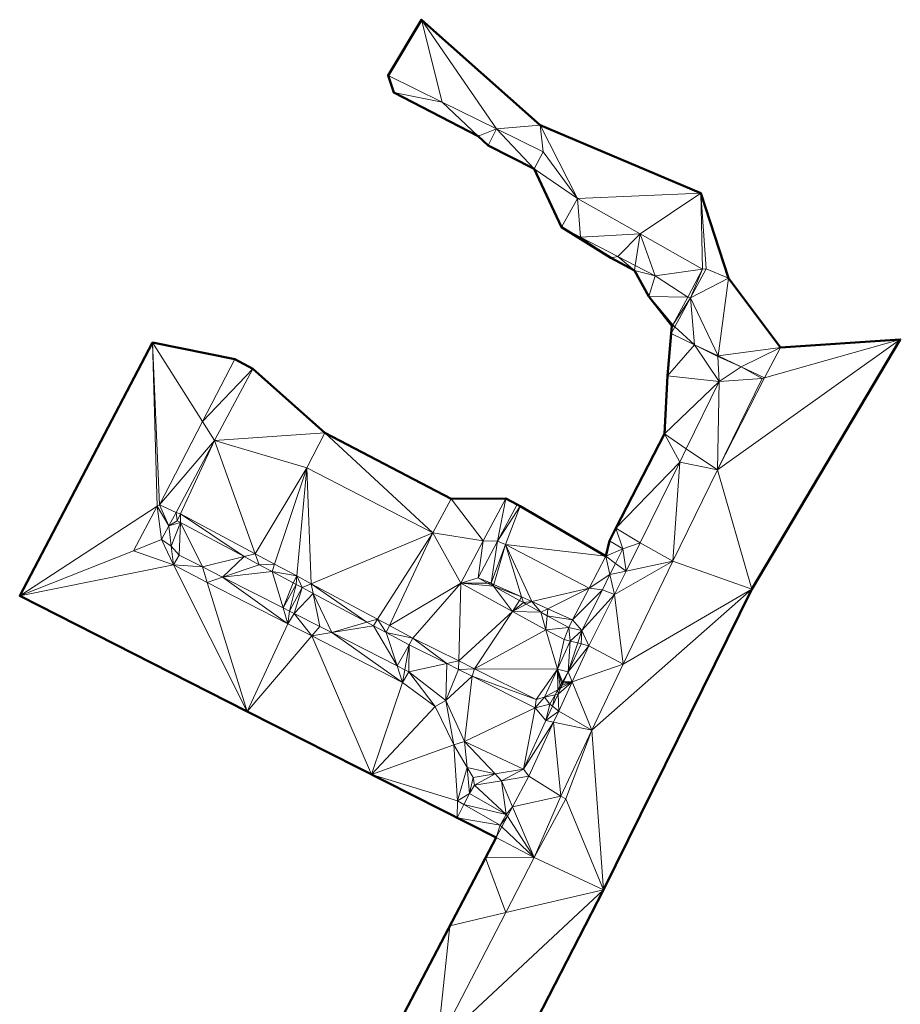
# Model space of a CAD drawing. Header units: metres. Extents: x 3490451 to 6981510, y 5754235 to 11509207.
# Tile 44 of 77: x 3490680 to 3490714, y 5754634 to 5754672. Entities that reach past the tile are written whole.
import ezdxf

# ---------------------------------------------------------------- set-up
doc = ezdxf.new("R2010")
doc.units = ezdxf.units.M
doc.layers.add('Kartierung-05$0$$VERB', color=7, linetype='Continuous', lineweight=18, true_color=0x82563a)

msp = doc.modelspace()

# ---------------------------------------------------------------- linework, layer by layer
at = {"layer": 'Kartierung-05$0$$VERB', "color": 1, "lineweight": 50, "ltscale": 0.02}
msp.add_lwpolyline([(3490694.874, 5754623.913), (3490702.395, 5754638.57), (3490708.139, 5754650.193), (3490713.885, 5754659.864), (3490709.249, 5754659.548), (3490707.232, 5754662.235), (3490706.173, 5754665.519), (3490699.947, 5754668.158), (3490695.356, 5754672.233), (3490694.064, 5754670.077), (3490694.285, 5754669.41), (3490697.555, 5754667.722), (3490697.94, 5754667.365), (3490699.717, 5754666.461), (3490700.775, 5754664.204), (3490702.682, 5754663.013), (3490703.595, 5754662.532), (3490704.159, 5754661.522), (3490705.04, 5754660.39), (3490705.014, 5754660.092), (3490704.872, 5754658.459), (3490704.757, 5754656.205), (3490702.882, 5754652.562), (3490702.627, 5754652.067), (3490702.487, 5754651.472), (3490699.172, 5754653.415), (3490699.059, 5754653.473), (3490698.615, 5754653.702), (3490696.501, 5754653.69), (3490691.624, 5754656.248), (3490688.837, 5754658.727), (3490688.132, 5754659.094), (3490684.952, 5754659.738), (3490679.811, 5754649.938), (3490688.616, 5754645.47), (3490698.243, 5754640.592), (3490689.563, 5754624.02)], dxfattribs=at)
at = {"layer": 'Kartierung-05$0$$VERB'}
for points in [[(3490696.161, 5754669.045, 178.116), (3490695.356, 5754672.233, 178.397), (3490694.064, 5754670.077, 178.228)], [(3490695.356, 5754672.233, 178.397), (3490694.064, 5754670.077, 178.228), (3490694.064, 5754670.077, 178.228)], [(3490696.161, 5754669.045, 178.116), (3490695.356, 5754672.233, 178.397), (3490698.258, 5754668.012, 178.004)], [(3490699.947, 5754668.158, 178.008), (3490695.356, 5754672.233, 178.397), (3490698.258, 5754668.012, 178.004)], [(3490694.064, 5754670.077, 178.228), (3490696.161, 5754669.045, 178.116), (3490694.285, 5754669.41, 178.228)], [(3490694.064, 5754670.077, 178.228), (3490694.285, 5754669.41, 178.228), (3490694.188, 5754669.704, 178.228)], [(3490694.064, 5754670.077, 178.228), (3490694.064, 5754670.077, 178.228), (3490694.188, 5754669.704, 178.228)], [(3490696.161, 5754669.045, 178.116), (3490694.287, 5754669.41, 178.228), (3490694.285, 5754669.41, 178.228)], [(3490696.161, 5754669.045, 178.116), (3490694.287, 5754669.41, 178.228), (3490697.555, 5754667.722, 177.931)], [(3490696.161, 5754669.045, 178.116), (3490697.555, 5754667.722, 177.931), (3490698.258, 5754668.012, 178.004)], [(3490697.555, 5754667.722, 177.931), (3490697.94, 5754667.365, 177.962), (3490698.258, 5754668.012, 178.004)], [(3490699.717, 5754666.461, 177.961), (3490697.94, 5754667.365, 177.962), (3490698.258, 5754668.012, 178.004)], [(3490699.947, 5754668.158, 178.008), (3490698.258, 5754668.012, 178.004), (3490700.07, 5754667.12, 177.954)], [(3490699.717, 5754666.461, 177.961), (3490698.258, 5754668.012, 178.004), (3490700.07, 5754667.12, 177.954)], [(3490706.173, 5754665.519, 177.797), (3490699.947, 5754668.158, 178.008), (3490701.392, 5754665.312, 177.932)], [(3490699.947, 5754668.158, 178.008), (3490700.07, 5754667.12, 177.954), (3490701.392, 5754665.312, 177.932)], [(3490699.717, 5754666.461, 177.961), (3490700.07, 5754667.12, 177.954), (3490701.392, 5754665.312, 177.932)], [(3490699.717, 5754666.461, 177.961), (3490701.392, 5754665.312, 177.932), (3490700.775, 5754664.204, 177.947)], [(3490701.392, 5754665.312, 177.932), (3490701.513, 5754663.817, 177.919), (3490700.775, 5754664.204, 177.947)], [(3490703.813, 5754663.943, 177.857), (3490706.173, 5754665.519, 177.797), (3490701.392, 5754665.312, 177.932)], [(3490703.813, 5754663.943, 177.857), (3490701.392, 5754665.312, 177.932), (3490701.513, 5754663.817, 177.919)], [(3490703.813, 5754663.943, 177.857), (3490706.173, 5754665.519, 177.797), (3490706.234, 5754662.574, 177.781)], [(3490706.173, 5754665.519, 177.797), (3490706.234, 5754662.574, 177.781), (3490706.367, 5754662.596, 177.614)], [(3490706.173, 5754665.519, 177.797), (3490706.367, 5754662.596, 177.614), (3490707.232, 5754662.235, 177.565)], [(3490701.513, 5754663.817, 177.919), (3490700.775, 5754664.204, 177.947), (3490701.495, 5754663.754, 177.913)], [(3490701.513, 5754663.817, 177.919), (3490701.495, 5754663.754, 177.913), (3490702.682, 5754663.013, 177.797)], [(3490702.959, 5754663.069, 177.851), (3490703.813, 5754663.943, 177.857), (3490701.513, 5754663.817, 177.919)], [(3490702.959, 5754663.069, 177.851), (3490702.682, 5754663.013, 177.797), (3490701.513, 5754663.817, 177.919)], [(3490703.625, 5754662.724, 177.82), (3490702.959, 5754663.069, 177.851), (3490703.813, 5754663.943, 177.857)], [(3490703.625, 5754662.724, 177.82), (3490703.813, 5754663.943, 177.857), (3490704.404, 5754662.321, 177.783)], [(3490703.813, 5754663.943, 177.857), (3490706.234, 5754662.574, 177.781), (3490704.404, 5754662.321, 177.783)], [(3490702.959, 5754663.069, 177.851), (3490703.595, 5754662.532, 177.769), (3490702.682, 5754663.013, 177.797)], [(3490703.625, 5754662.724, 177.82), (3490702.959, 5754663.069, 177.851), (3490703.595, 5754662.532, 177.769)], [(3490703.625, 5754662.724, 177.82), (3490703.595, 5754662.532, 177.769), (3490704.404, 5754662.321, 177.783)], [(3490703.595, 5754662.532, 177.769), (3490704.404, 5754662.321, 177.783), (3490704.159, 5754661.522, 177.753)], [(3490705.661, 5754661.503, 177.791), (3490706.234, 5754662.574, 177.781), (3490704.404, 5754662.321, 177.783)], [(3490705.661, 5754661.503, 177.791), (3490705.765, 5754661.472, 177.578), (3490706.234, 5754662.574, 177.781)], [(3490705.765, 5754661.472, 177.578), (3490706.367, 5754662.596, 177.614), (3490707.232, 5754662.235, 177.565)], [(3490705.765, 5754661.472, 177.578), (3490706.234, 5754662.574, 177.781), (3490706.367, 5754662.596, 177.614)], [(3490704.404, 5754662.321, 177.783), (3490704.159, 5754661.522, 177.753), (3490704.159, 5754661.522, 177.753)], [(3490705.661, 5754661.503, 177.791), (3490704.404, 5754662.321, 177.783), (3490704.159, 5754661.522, 177.753)], [(3490704.404, 5754662.321, 177.783), (3490704.159, 5754661.522, 177.753), (3490704.159, 5754661.522, 177.753)], [(3490705.765, 5754661.472, 177.578), (3490707.232, 5754662.235, 177.565), (3490706.838, 5754659.221, 177.384)], [(3490707.232, 5754662.235, 177.565), (3490709.249, 5754659.548, 177.395), (3490706.838, 5754659.221, 177.384)], [(3490705.661, 5754661.503, 177.791), (3490705.088, 5754660.431, 177.8), (3490704.159, 5754661.522, 177.753)], [(3490705.088, 5754660.431, 177.8), (3490704.163, 5754661.517, 177.753), (3490704.159, 5754661.522, 177.753)], [(3490705.088, 5754660.431, 177.8), (3490705.04, 5754660.39, 177.54), (3490704.163, 5754661.517, 177.753)], [(3490705.661, 5754661.503, 177.791), (3490705.765, 5754661.472, 177.578), (3490705.088, 5754660.431, 177.8)], [(3490705.765, 5754661.472, 177.578), (3490705.088, 5754660.431, 177.8), (3490705.163, 5754660.348, 177.542)], [(3490705.926, 5754659.657, 177.458), (3490705.765, 5754661.472, 177.578), (3490705.163, 5754660.348, 177.542)], [(3490705.926, 5754659.657, 177.458), (3490705.765, 5754661.472, 177.578), (3490706.838, 5754659.221, 177.384)], [(3490705.163, 5754660.348, 177.542), (3490705.014, 5754660.092, 177.532), (3490705.04, 5754660.39, 177.54)], [(3490705.926, 5754659.657, 177.458), (3490705.163, 5754660.348, 177.542), (3490705.014, 5754660.092, 177.532)], [(3490705.088, 5754660.431, 177.8), (3490705.163, 5754660.348, 177.542), (3490705.04, 5754660.39, 177.54)], [(3490705.926, 5754659.657, 177.458), (3490705.014, 5754660.092, 177.532), (3490704.872, 5754658.459, 177.153)], [(3490706.808, 5754654.82, 176.853), (3490708.625, 5754658.37, 177.322), (3490713.885, 5754659.864, 177.172)], [(3490706.808, 5754654.82, 176.853), (3490713.885, 5754659.864, 177.172), (3490708.139, 5754650.193, 176.129)], [(3490709.249, 5754659.548, 177.395), (3490708.625, 5754658.37, 177.322), (3490713.885, 5754659.864, 177.172)], [(3490679.811, 5754649.938, 176.053), (3490684.952, 5754659.738, 177.192), (3490685.133, 5754653.409, 176.474)], [(3490684.952, 5754659.738, 177.192), (3490685.22, 5754653.465, 176.633), (3490685.133, 5754653.409, 176.474)], [(3490686.885, 5754656.684, 176.938), (3490684.952, 5754659.738, 177.192), (3490685.22, 5754653.465, 176.633)], [(3490686.885, 5754656.684, 176.938), (3490684.952, 5754659.738, 177.192), (3490688.132, 5754659.094, 177.167)], [(3490705.926, 5754659.657, 177.458), (3490704.872, 5754658.459, 177.153), (3490706.876, 5754658.236, 177.177)], [(3490705.926, 5754659.657, 177.458), (3490706.838, 5754659.221, 177.384), (3490706.822, 5754659.204, 177.284)], [(3490705.926, 5754659.657, 177.458), (3490706.822, 5754659.204, 177.284), (3490706.876, 5754658.236, 177.177)], [(3490707.732, 5754658.796, 177.353), (3490709.249, 5754659.548, 177.395), (3490706.838, 5754659.221, 177.384)], [(3490707.732, 5754658.796, 177.353), (3490709.249, 5754659.548, 177.395), (3490708.625, 5754658.37, 177.322)], [(3490686.885, 5754656.684, 176.938), (3490688.132, 5754659.094, 177.167), (3490688.837, 5754658.727, 177.136)], [(3490707.732, 5754658.796, 177.353), (3490706.838, 5754659.221, 177.384), (3490706.822, 5754659.204, 177.284)], [(3490707.732, 5754658.796, 177.353), (3490706.822, 5754659.204, 177.284), (3490706.876, 5754658.236, 177.177)], [(3490686.885, 5754656.684, 176.938), (3490687.351, 5754655.949, 176.871), (3490688.837, 5754658.727, 177.136)], [(3490691.624, 5754656.248, 176.827), (3490687.351, 5754655.949, 176.871), (3490688.837, 5754658.727, 177.136)], [(3490707.732, 5754658.796, 177.353), (3490706.876, 5754658.236, 177.177), (3490708.535, 5754658.354, 177.239)], [(3490707.732, 5754658.796, 177.353), (3490708.625, 5754658.37, 177.322), (3490708.535, 5754658.354, 177.239)], [(3490706.876, 5754658.236, 177.177), (3490704.872, 5754658.459, 177.153), (3490704.758, 5754656.205, 177.019)], [(3490706.876, 5754658.236, 177.177), (3490704.872, 5754658.459, 177.153), (3490704.872, 5754658.459, 177.153)], [(3490706.876, 5754658.236, 177.177), (3490704.872, 5754658.459, 177.153), (3490704.872, 5754658.459, 177.153)], [(3490706.808, 5754654.82, 176.853), (3490708.625, 5754658.37, 177.322), (3490708.535, 5754658.354, 177.239)], [(3490706.808, 5754654.82, 176.853), (3490706.876, 5754658.236, 177.177), (3490708.535, 5754658.354, 177.239)], [(3490706.876, 5754658.236, 177.177), (3490705.604, 5754655.633, 176.884), (3490704.757, 5754656.205, 177.019)], [(3490706.876, 5754658.236, 177.177), (3490704.757, 5754656.205, 177.019), (3490704.758, 5754656.205, 177.019)], [(3490705.604, 5754655.633, 176.884), (3490706.808, 5754654.82, 176.853), (3490706.876, 5754658.236, 177.177)], [(3490686.885, 5754656.684, 176.938), (3490687.351, 5754655.949, 176.871), (3490685.22, 5754653.465, 176.633)], [(3490687.351, 5754655.949, 176.871), (3490690.919, 5754654.893, 176.822), (3490691.624, 5754656.248, 176.827)], [(3490690.919, 5754654.893, 176.822), (3490691.624, 5754656.248, 176.827), (3490695.792, 5754652.376, 176.824)], [(3490691.624, 5754656.248, 176.827), (3490696.501, 5754653.69, 176.78), (3490695.792, 5754652.376, 176.824)], [(3490705.35, 5754655.111, 176.826), (3490704.757, 5754656.204, 177.019), (3490702.882, 5754652.562, 176.654)], [(3490702.882, 5754652.562, 176.654), (3490704.757, 5754656.204, 177.019), (3490703.247, 5754653.272, 176.725)], [(3490705.604, 5754655.633, 176.884), (3490705.35, 5754655.111, 176.826), (3490704.757, 5754656.205, 177.019)], [(3490705.35, 5754655.111, 176.826), (3490704.757, 5754656.204, 177.019), (3490704.757, 5754656.205, 177.019)], [(3490705.604, 5754655.633, 176.884), (3490704.757, 5754656.205, 177.019), (3490704.757, 5754656.205, 177.019)], [(3490687.351, 5754655.949, 176.871), (3490685.22, 5754653.465, 176.633), (3490685.864, 5754653.171, 176.606)], [(3490687.351, 5754655.949, 176.871), (3490685.864, 5754653.171, 176.606), (3490686.039, 5754653.111, 176.497)], [(3490688.927, 5754651.567, 176.504), (3490687.351, 5754655.949, 176.871), (3490686.039, 5754653.111, 176.497)], [(3490688.927, 5754651.567, 176.504), (3490687.351, 5754655.949, 176.871), (3490690.919, 5754654.893, 176.822)], [(3490705.604, 5754655.633, 176.884), (3490705.35, 5754655.111, 176.826), (3490706.808, 5754654.82, 176.853)], [(3490688.927, 5754651.567, 176.504), (3490689.673, 5754651.169, 176.505), (3490690.919, 5754654.893, 176.822)], [(3490689.673, 5754651.169, 176.505), (3490690.532, 5754650.71, 176.507), (3490690.919, 5754654.893, 176.822)], [(3490691.094, 5754650.41, 176.509), (3490690.532, 5754650.71, 176.507), (3490690.919, 5754654.893, 176.822)], [(3490691.094, 5754650.41, 176.509), (3490690.919, 5754654.893, 176.822), (3490695.792, 5754652.376, 176.824)], [(3490705.35, 5754655.111, 176.826), (3490702.882, 5754652.562, 176.654), (3490703.823, 5754651.986, 176.474)], [(3490705.35, 5754655.111, 176.826), (3490703.823, 5754651.986, 176.474), (3490705.08, 5754651.286, 176.468)], [(3490705.35, 5754655.111, 176.826), (3490706.808, 5754654.82, 176.853), (3490705.08, 5754651.286, 176.468)], [(3490706.808, 5754654.82, 176.853), (3490708.139, 5754650.193, 176.129), (3490705.08, 5754651.286, 176.468)], [(3490679.811, 5754649.938, 176.053), (3490685.133, 5754653.409, 176.474), (3490684.209, 5754651.683, 176.383)], [(3490685.133, 5754653.409, 176.474), (3490684.209, 5754651.683, 176.383), (3490685.298, 5754652.117, 176.369)], [(3490685.581, 5754652.644, 176.488), (3490685.22, 5754653.465, 176.633), (3490685.133, 5754653.409, 176.474)], [(3490685.581, 5754652.644, 176.488), (3490685.133, 5754653.409, 176.474), (3490685.298, 5754652.117, 176.369)], [(3490685.581, 5754652.644, 176.488), (3490685.22, 5754653.465, 176.633), (3490685.864, 5754653.171, 176.606)], [(3490697.746, 5754652.069, 176.901), (3490696.501, 5754653.69, 176.78), (3490695.792, 5754652.376, 176.824)], [(3490697.746, 5754652.069, 176.901), (3490696.501, 5754653.69, 176.78), (3490698.615, 5754653.702, 176.913)], [(3490697.746, 5754652.069, 176.901), (3490698.615, 5754653.702, 176.913), (3490698.615, 5754653.702, 176.913)], [(3490697.746, 5754652.069, 176.901), (3490698.615, 5754653.702, 176.913), (3490698.615, 5754653.701, 176.913)], [(3490698.305, 5754652.055, 177.584), (3490697.746, 5754652.069, 176.901), (3490698.615, 5754653.701, 176.913)], [(3490698.305, 5754652.055, 177.584), (3490699.059, 5754653.473, 177.602), (3490698.615, 5754653.701, 176.913)], [(3490698.305, 5754652.055, 177.584), (3490699.059, 5754653.473, 177.602), (3490699.172, 5754653.415, 177.602)], [(3490698.61, 5754651.925, 177.584), (3490698.305, 5754652.055, 177.584), (3490699.172, 5754653.415, 177.602)], [(3490698.61, 5754651.925, 177.584), (3490702.487, 5754651.472, 177.641), (3490699.172, 5754653.415, 177.602)], [(3490699.059, 5754653.473, 177.602), (3490698.948, 5754653.53, 177.43), (3490698.615, 5754653.701, 176.913)], [(3490699.059, 5754653.473, 177.602), (3490699.059, 5754653.473, 177.602), (3490698.948, 5754653.53, 177.43)], [(3490699.059, 5754653.473, 177.602), (3490699.059, 5754653.473, 177.602), (3490699.059, 5754653.473, 177.602)], [(3490699.172, 5754653.415, 177.602), (3490699.059, 5754653.473, 177.602), (3490699.059, 5754653.473, 177.602)], [(3490699.172, 5754653.415, 177.602), (3490699.059, 5754653.473, 177.602), (3490699.172, 5754653.415, 177.602)], [(3490699.173, 5754653.415, 177.602), (3490702.487, 5754651.472, 177.641), (3490699.172, 5754653.415, 177.602)], [(3490699.172, 5754653.415, 177.602), (3490699.172, 5754653.415, 177.602), (3490699.173, 5754653.415, 177.602)], [(3490699.172, 5754653.415, 177.602), (3490699.172, 5754653.415, 177.602), (3490699.172, 5754653.415, 177.602)], [(3490699.172, 5754653.415, 177.602), (3490699.172, 5754653.415, 177.602), (3490699.172, 5754653.415, 177.602)], [(3490685.581, 5754652.644, 176.488), (3490685.864, 5754653.171, 176.606), (3490685.898, 5754652.846, 176.44)], [(3490685.864, 5754653.171, 176.606), (3490686.039, 5754653.111, 176.497), (3490685.898, 5754652.846, 176.44)], [(3490686.027, 5754652.777, 176.434), (3490686.039, 5754653.111, 176.497), (3490685.898, 5754652.846, 176.44)], [(3490688.492, 5754651.46, 176.329), (3490686.027, 5754652.777, 176.434), (3490686.039, 5754653.111, 176.497)], [(3490688.492, 5754651.46, 176.329), (3490688.927, 5754651.567, 176.504), (3490686.039, 5754653.111, 176.497)], [(3490702.882, 5754652.562, 176.654), (3490702.882, 5754652.562, 176.654), (3490703.247, 5754653.272, 176.725)], [(3490685.581, 5754652.644, 176.488), (3490685.666, 5754651.866, 176.254), (3490685.298, 5754652.117, 176.369)], [(3490686.027, 5754652.777, 176.434), (3490685.581, 5754652.644, 176.488), (3490685.898, 5754652.846, 176.44)], [(3490686.027, 5754652.777, 176.434), (3490685.581, 5754652.644, 176.488), (3490685.666, 5754651.866, 176.254)], [(3490686.027, 5754652.777, 176.434), (3490685.983, 5754651.519, 176.196), (3490685.666, 5754651.866, 176.254)], [(3490686.883, 5754651.061, 176.178), (3490686.027, 5754652.777, 176.434), (3490685.983, 5754651.519, 176.196)], [(3490688.492, 5754651.46, 176.329), (3490686.883, 5754651.061, 176.178), (3490686.027, 5754652.777, 176.434)], [(3490693.658, 5754649.039, 176.515), (3490691.094, 5754650.41, 176.509), (3490695.792, 5754652.376, 176.824)], [(3490693.658, 5754649.039, 176.515), (3490694.114, 5754648.796, 176.516), (3490695.792, 5754652.376, 176.824)], [(3490694.114, 5754648.796, 176.516), (3490695.792, 5754652.376, 176.824), (3490696.878, 5754650.435, 176.89)], [(3490697.746, 5754652.069, 176.901), (3490695.792, 5754652.376, 176.824), (3490696.878, 5754650.435, 176.89)], [(3490703.149, 5754651.758, 177.641), (3490702.882, 5754652.562, 176.654), (3490702.627, 5754652.067, 177.716)], [(3490702.882, 5754652.562, 176.654), (3490702.627, 5754652.067, 177.716), (3490702.882, 5754652.562, 176.654)], [(3490703.149, 5754651.758, 177.641), (3490702.882, 5754652.562, 176.654), (3490703.823, 5754651.986, 176.474)], [(3490702.882, 5754652.562, 176.654), (3490702.882, 5754652.562, 176.654), (3490702.882, 5754652.562, 176.654)], [(3490684.209, 5754651.683, 176.383), (3490685.756, 5754651.137, 176.188), (3490685.298, 5754652.117, 176.369)], [(3490685.756, 5754651.137, 176.188), (3490685.666, 5754651.866, 176.254), (3490685.298, 5754652.117, 176.369)], [(3490685.756, 5754651.137, 176.188), (3490685.983, 5754651.519, 176.196), (3490685.666, 5754651.866, 176.254)], [(3490697.746, 5754652.069, 176.901), (3490697.551, 5754650.636, 177.567), (3490696.878, 5754650.435, 176.89)], [(3490698.305, 5754652.055, 177.584), (3490697.746, 5754652.069, 176.901), (3490697.551, 5754650.636, 177.567)], [(3490698.305, 5754652.055, 177.584), (3490697.551, 5754650.636, 177.567), (3490698.049, 5754650.436, 177.567)], [(3490698.61, 5754651.925, 177.584), (3490698.305, 5754652.055, 177.584), (3490698.049, 5754650.436, 177.567)], [(3490698.163, 5754650.384, 177.567), (3490698.61, 5754651.925, 177.584), (3490698.049, 5754650.436, 177.567)], [(3490698.163, 5754650.384, 177.567), (3490699.233, 5754649.902, 177.567), (3490698.61, 5754651.925, 177.584)], [(3490699.233, 5754649.902, 177.567), (3490698.61, 5754651.925, 177.584), (3490699.625, 5754649.725, 177.567)], [(3490698.61, 5754651.925, 177.584), (3490701.844, 5754650.243, 177.605), (3490702.487, 5754651.472, 177.641)], [(3490698.61, 5754651.925, 177.584), (3490699.625, 5754649.725, 177.567), (3490701.844, 5754650.243, 177.605)], [(3490703.149, 5754651.758, 177.641), (3490702.627, 5754652.067, 177.716), (3490702.487, 5754651.472, 177.641)], [(3490703.277, 5754650.897, 176.337), (3490703.149, 5754651.758, 177.641), (3490703.823, 5754651.986, 176.474)], [(3490703.277, 5754650.897, 176.337), (3490703.823, 5754651.986, 176.474), (3490705.08, 5754651.286, 176.468)], [(3490679.811, 5754649.938, 176.053), (3490684.209, 5754651.683, 176.383), (3490685.756, 5754651.137, 176.188)], [(3490686.883, 5754651.061, 176.178), (3490685.756, 5754651.137, 176.188), (3490685.983, 5754651.519, 176.196)], [(3490688.492, 5754651.46, 176.329), (3490687.662, 5754650.665, 176.162), (3490686.883, 5754651.061, 176.178)], [(3490688.492, 5754651.46, 176.329), (3490687.662, 5754650.665, 176.162), (3490689.079, 5754651.146, 176.304)], [(3490688.492, 5754651.46, 176.329), (3490688.927, 5754651.567, 176.504), (3490689.079, 5754651.146, 176.304)], [(3490688.927, 5754651.567, 176.504), (3490689.079, 5754651.146, 176.304), (3490689.673, 5754651.169, 176.505)], [(3490702.65, 5754650.762, 177.618), (3490701.844, 5754650.243, 177.605), (3490702.487, 5754651.472, 177.641)], [(3490702.867, 5754651.196, 177.628), (3490703.149, 5754651.758, 177.641), (3490702.487, 5754651.472, 177.641)], [(3490702.867, 5754651.196, 177.628), (3490702.65, 5754650.762, 177.618), (3490702.487, 5754651.472, 177.641)], [(3490702.867, 5754651.196, 177.628), (3490703.277, 5754650.897, 176.337), (3490703.149, 5754651.758, 177.641)], [(3490688.616, 5754645.47, 175.606), (3490679.811, 5754649.938, 176.053), (3490685.756, 5754651.137, 176.188)], [(3490687.068, 5754650.463, 176.162), (3490686.883, 5754651.061, 176.178), (3490685.756, 5754651.137, 176.188)], [(3490687.068, 5754650.463, 176.162), (3490688.616, 5754645.47, 175.606), (3490685.756, 5754651.137, 176.188)], [(3490687.662, 5754650.665, 176.162), (3490687.068, 5754650.463, 176.162), (3490686.883, 5754651.061, 176.178)], [(3490687.662, 5754650.665, 176.162), (3490689.079, 5754651.146, 176.304), (3490689.577, 5754650.88, 176.282)], [(3490689.079, 5754651.146, 176.304), (3490689.673, 5754651.169, 176.505), (3490689.577, 5754650.88, 176.282)], [(3490689.673, 5754651.169, 176.505), (3490689.577, 5754650.88, 176.282), (3490690.532, 5754650.71, 176.507)], [(3490702.867, 5754651.196, 177.628), (3490703.277, 5754650.897, 176.337), (3490702.65, 5754650.762, 177.618)], [(3490703.277, 5754650.897, 176.337), (3490702.825, 5754649.997, 176.224), (3490705.08, 5754651.286, 176.468)], [(3490702.825, 5754649.997, 176.224), (3490703.163, 5754647.292, 176.048), (3490705.08, 5754651.286, 176.468)], [(3490708.139, 5754650.193, 176.129), (3490703.163, 5754647.292, 176.048), (3490705.08, 5754651.286, 176.468)], [(3490687.662, 5754650.665, 176.162), (3490690.005, 5754649.472, 176.115), (3490689.577, 5754650.88, 176.282)], [(3490689.577, 5754650.88, 176.282), (3490690.392, 5754650.444, 176.248), (3490690.532, 5754650.71, 176.507)], [(3490690.005, 5754649.472, 176.115), (3490689.577, 5754650.88, 176.282), (3490690.392, 5754650.444, 176.248)], [(3490690.508, 5754650.382, 176.243), (3490690.392, 5754650.444, 176.248), (3490690.532, 5754650.71, 176.507)], [(3490690.736, 5754650.26, 176.233), (3490690.508, 5754650.382, 176.243), (3490690.532, 5754650.71, 176.507)], [(3490691.094, 5754650.41, 176.509), (3490690.736, 5754650.26, 176.233), (3490690.532, 5754650.71, 176.507)], [(3490702.65, 5754650.762, 177.618), (3490701.844, 5754650.243, 177.605), (3490702.357, 5754650.179, 177.605)], [(3490702.65, 5754650.762, 177.618), (3490702.357, 5754650.179, 177.605), (3490702.825, 5754649.997, 176.224)], [(3490703.277, 5754650.897, 176.337), (3490702.65, 5754650.762, 177.618), (3490702.825, 5754649.997, 176.224)], [(3490687.662, 5754650.665, 176.162), (3490687.068, 5754650.463, 176.162), (3490690.191, 5754648.86, 176.099)], [(3490687.068, 5754650.463, 176.162), (3490690.191, 5754648.86, 176.099), (3490688.616, 5754645.47, 175.606)], [(3490687.662, 5754650.665, 176.162), (3490690.005, 5754649.472, 176.115), (3490690.191, 5754648.86, 176.099)], [(3490690.508, 5754650.382, 176.243), (3490690.005, 5754649.472, 176.115), (3490690.392, 5754650.444, 176.248)], [(3490690.508, 5754650.382, 176.243), (3490690.005, 5754649.472, 176.115), (3490690.253, 5754649.346, 176.111)], [(3490690.736, 5754650.26, 176.233), (3490690.508, 5754650.382, 176.243), (3490690.253, 5754649.346, 176.111)], [(3490691.169, 5754650.029, 176.214), (3490691.094, 5754650.41, 176.509), (3490690.736, 5754650.26, 176.233)], [(3490693.247, 5754648.918, 176.125), (3490691.169, 5754650.029, 176.214), (3490691.094, 5754650.41, 176.509)], [(3490693.247, 5754648.918, 176.125), (3490693.658, 5754649.039, 176.515), (3490691.094, 5754650.41, 176.509)], [(3490694.114, 5754648.796, 176.516), (3490696.878, 5754650.435, 176.89), (3490695.024, 5754648.309, 176.518)], [(3490696.804, 5754647.421, 176.508), (3490696.878, 5754650.435, 176.89), (3490695.024, 5754648.309, 176.518)], [(3490696.804, 5754647.421, 176.508), (3490698.876, 5754649.341, 176.775), (3490696.878, 5754650.435, 176.89)], [(3490697.917, 5754650.436, 177.567), (3490697.551, 5754650.636, 177.567), (3490696.878, 5754650.435, 176.89)], [(3490698.142, 5754650.312, 177.567), (3490697.917, 5754650.436, 177.567), (3490696.878, 5754650.435, 176.89)], [(3490698.142, 5754650.312, 177.567), (3490698.876, 5754649.341, 176.775), (3490696.878, 5754650.435, 176.89)], [(3490697.917, 5754650.436, 177.567), (3490697.551, 5754650.636, 177.567), (3490698.049, 5754650.436, 177.567)], [(3490698.142, 5754650.312, 177.567), (3490697.917, 5754650.436, 177.567), (3490698.049, 5754650.436, 177.567)], [(3490698.163, 5754650.384, 177.567), (3490698.142, 5754650.312, 177.567), (3490698.049, 5754650.436, 177.567)], [(3490698.163, 5754650.384, 177.567), (3490698.142, 5754650.312, 177.567), (3490699.233, 5754649.902, 177.567)], [(3490699.145, 5754649.764, 177.567), (3490698.142, 5754650.312, 177.567), (3490698.876, 5754649.341, 176.775)], [(3490699.145, 5754649.764, 177.567), (3490698.142, 5754650.312, 177.567), (3490699.233, 5754649.902, 177.567)], [(3490690.736, 5754650.26, 176.233), (3490690.253, 5754649.346, 176.111), (3490690.428, 5754649.257, 176.107)], [(3490691.169, 5754650.029, 176.214), (3490690.736, 5754650.26, 176.233), (3490690.428, 5754649.257, 176.107)], [(3490691.169, 5754650.029, 176.214), (3490691.423, 5754648.751, 176.087), (3490690.428, 5754649.257, 176.107)], [(3490691.169, 5754650.029, 176.214), (3490691.884, 5754648.516, 176.078), (3490691.423, 5754648.751, 176.087)], [(3490693.247, 5754648.918, 176.125), (3490691.169, 5754650.029, 176.214), (3490691.884, 5754648.516, 176.078)], [(3490700.248, 5754649.444, 177.568), (3490699.625, 5754649.725, 177.567), (3490701.844, 5754650.243, 177.605)], [(3490700.248, 5754649.444, 177.568), (3490701.844, 5754650.243, 177.605), (3490701.201, 5754649.014, 177.568)], [(3490701.844, 5754650.243, 177.605), (3490702.357, 5754650.179, 177.605), (3490701.201, 5754649.014, 177.568)], [(3490702.357, 5754650.179, 177.605), (3490701.565, 5754648.599, 177.568), (3490701.201, 5754649.014, 177.568)], [(3490702.357, 5754650.179, 177.605), (3490702.825, 5754649.997, 176.224), (3490701.565, 5754648.599, 177.568)], [(3490702.825, 5754649.997, 176.224), (3490701.565, 5754648.599, 177.568), (3490701.827, 5754648.007, 175.973)], [(3490702.825, 5754649.997, 176.224), (3490701.827, 5754648.007, 175.973), (3490703.163, 5754647.292, 176.048)], [(3490701.955, 5754644.743, 175.728), (3490708.139, 5754650.193, 176.129), (3490702.395, 5754638.57, 174.908)], [(3490701.955, 5754644.743, 175.728), (3490708.139, 5754650.193, 176.129), (3490703.163, 5754647.292, 176.048)], [(3490699.145, 5754649.764, 177.567), (3490699.302, 5754649.678, 177.567), (3490698.876, 5754649.341, 176.775)], [(3490699.413, 5754649.617, 177.568), (3490699.302, 5754649.678, 177.567), (3490698.876, 5754649.341, 176.775)], [(3490699.977, 5754649.308, 177.568), (3490699.413, 5754649.617, 177.568), (3490698.876, 5754649.341, 176.775)], [(3490699.145, 5754649.764, 177.567), (3490699.233, 5754649.902, 177.567), (3490699.302, 5754649.678, 177.567)], [(3490699.233, 5754649.902, 177.567), (3490699.625, 5754649.725, 177.567), (3490699.302, 5754649.678, 177.567)], [(3490699.413, 5754649.617, 177.568), (3490699.625, 5754649.725, 177.567), (3490699.302, 5754649.678, 177.567)], [(3490699.977, 5754649.308, 177.568), (3490699.413, 5754649.617, 177.568), (3490699.625, 5754649.725, 177.567)], [(3490700.248, 5754649.444, 177.568), (3490699.977, 5754649.308, 177.568), (3490699.625, 5754649.725, 177.567)], [(3490690.005, 5754649.472, 176.115), (3490690.253, 5754649.346, 176.111), (3490690.191, 5754648.86, 176.099)], [(3490690.253, 5754649.346, 176.111), (3490690.428, 5754649.257, 176.107), (3490690.191, 5754648.86, 176.099)], [(3490691.112, 5754648.387, 176.08), (3490690.428, 5754649.257, 176.107), (3490690.191, 5754648.86, 176.099)], [(3490691.112, 5754648.387, 176.08), (3490691.423, 5754648.751, 176.087), (3490690.428, 5754649.257, 176.107)], [(3490696.804, 5754647.421, 176.508), (3490698.876, 5754649.341, 176.775), (3490697.408, 5754647.12, 176.505)], [(3490700.175, 5754648.629, 176.701), (3490698.876, 5754649.341, 176.775), (3490697.408, 5754647.12, 176.505)], [(3490700.175, 5754648.629, 176.701), (3490699.977, 5754649.308, 177.568), (3490698.876, 5754649.341, 176.775)], [(3490700.224, 5754649.173, 177.568), (3490700.248, 5754649.444, 177.568), (3490699.977, 5754649.308, 177.568)], [(3490700.224, 5754649.173, 177.568), (3490700.175, 5754648.629, 176.701), (3490699.977, 5754649.308, 177.568)], [(3490700.224, 5754649.173, 177.568), (3490700.175, 5754648.629, 176.701), (3490701.053, 5754648.719, 177.568)], [(3490700.224, 5754649.173, 177.568), (3490700.248, 5754649.444, 177.568), (3490701.201, 5754649.014, 177.568)], [(3490700.224, 5754649.173, 177.568), (3490701.053, 5754648.719, 177.568), (3490701.201, 5754649.014, 177.568)], [(3490691.112, 5754648.387, 176.08), (3490690.191, 5754648.86, 176.099), (3490688.616, 5754645.47, 175.606)], [(3490693.247, 5754648.918, 176.125), (3490691.884, 5754648.516, 176.078), (3490693.495, 5754648.785, 176.115)], [(3490691.884, 5754648.516, 176.078), (3490693.495, 5754648.785, 176.115), (3490694.413, 5754647.229, 176.027)], [(3490693.247, 5754648.918, 176.125), (3490693.658, 5754649.039, 176.515), (3490693.495, 5754648.785, 176.115)], [(3490693.658, 5754649.039, 176.515), (3490693.495, 5754648.785, 176.115), (3490693.986, 5754648.523, 176.094)], [(3490693.495, 5754648.785, 176.115), (3490694.413, 5754647.229, 176.027), (3490693.986, 5754648.523, 176.094)], [(3490693.658, 5754649.039, 176.515), (3490694.114, 5754648.796, 176.516), (3490693.986, 5754648.523, 176.094)], [(3490694.114, 5754648.796, 176.516), (3490693.986, 5754648.523, 176.094), (3490695.024, 5754648.309, 176.518)], [(3490701.565, 5754648.599, 177.568), (3490701.053, 5754648.719, 177.568), (3490701.201, 5754649.014, 177.568)], [(3490691.112, 5754648.387, 176.08), (3490693.43, 5754643.031, 175.377), (3490688.616, 5754645.47, 175.606)], [(3490691.884, 5754648.516, 176.078), (3490691.112, 5754648.387, 176.08), (3490691.423, 5754648.751, 176.087)], [(3490691.884, 5754648.516, 176.078), (3490691.112, 5754648.387, 176.08), (3490694.626, 5754646.583, 176.009)], [(3490691.112, 5754648.387, 176.08), (3490693.43, 5754643.031, 175.377), (3490694.626, 5754646.583, 176.009)], [(3490691.884, 5754648.516, 176.078), (3490694.413, 5754647.229, 176.027), (3490694.626, 5754646.583, 176.009)], [(3490693.986, 5754648.523, 176.094), (3490695.024, 5754648.309, 176.518), (3490694.886, 5754648.042, 176.055)], [(3490694.413, 5754647.229, 176.027), (3490693.986, 5754648.523, 176.094), (3490694.886, 5754648.042, 176.055)], [(3490700.175, 5754648.629, 176.701), (3490697.408, 5754647.12, 176.505), (3490700.619, 5754647.103, 176.627)], [(3490700.175, 5754648.629, 176.701), (3490701.053, 5754648.719, 177.568), (3490700.873, 5754648.247, 176.661)], [(3490700.175, 5754648.629, 176.701), (3490700.619, 5754647.103, 176.627), (3490700.873, 5754648.247, 176.661)], [(3490701.117, 5754648.191, 176.661), (3490701.053, 5754648.719, 177.568), (3490700.873, 5754648.247, 176.661)], [(3490701.117, 5754648.191, 176.661), (3490701.565, 5754648.599, 177.568), (3490701.053, 5754648.719, 177.568)], [(3490701.117, 5754648.191, 176.661), (3490701.565, 5754648.599, 177.568), (3490701.411, 5754648.123, 176.324)], [(3490701.565, 5754648.599, 177.568), (3490701.534, 5754648.089, 176.324), (3490701.411, 5754648.123, 176.324)], [(3490701.565, 5754648.599, 177.568), (3490701.534, 5754648.089, 176.324), (3490701.827, 5754648.007, 175.973)], [(3490694.413, 5754647.229, 176.027), (3490694.714, 5754647.076, 176.021), (3490694.886, 5754648.042, 176.055)], [(3490694.714, 5754647.076, 176.021), (3490694.873, 5754646.995, 176.018), (3490694.886, 5754648.042, 176.055)], [(3490696.338, 5754647.318, 176.013), (3490694.873, 5754646.995, 176.018), (3490694.886, 5754648.042, 176.055)], [(3490696.338, 5754647.318, 176.013), (3490695.024, 5754648.309, 176.518), (3490694.886, 5754648.042, 176.055)], [(3490696.338, 5754647.318, 176.013), (3490696.804, 5754647.421, 176.508), (3490695.024, 5754648.309, 176.518)], [(3490700.619, 5754647.103, 176.627), (3490701.117, 5754648.191, 176.661), (3490700.873, 5754648.247, 176.661)], [(3490700.619, 5754647.103, 176.627), (3490701.117, 5754648.191, 176.661), (3490701.032, 5754646.994, 176.144)], [(3490701.117, 5754648.191, 176.661), (3490701.032, 5754646.994, 176.144), (3490701.411, 5754648.123, 176.324)], [(3490701.534, 5754648.089, 176.324), (3490701.032, 5754646.994, 176.144), (3490701.411, 5754648.123, 176.324)], [(3490701.534, 5754648.089, 176.324), (3490701.032, 5754646.994, 176.144), (3490701.827, 5754648.007, 175.973)], [(3490701.188, 5754646.614, 175.824), (3490701.032, 5754646.994, 176.144), (3490701.827, 5754648.007, 175.973)], [(3490701.188, 5754646.614, 175.824), (3490701.827, 5754648.007, 175.973), (3490703.163, 5754647.292, 176.048)], [(3490696.338, 5754647.318, 176.013), (3490696.305, 5754645.897, 175.953), (3490694.873, 5754646.995, 176.018)], [(3490696.338, 5754647.318, 176.013), (3490696.796, 5754647.09, 176), (3490696.305, 5754645.897, 175.953)], [(3490696.338, 5754647.318, 176.013), (3490696.804, 5754647.421, 176.508), (3490696.796, 5754647.09, 176)], [(3490696.804, 5754647.421, 176.508), (3490696.796, 5754647.09, 176), (3490697.408, 5754647.12, 176.505)], [(3490701.188, 5754646.614, 175.824), (3490701.955, 5754644.743, 175.728), (3490703.163, 5754647.292, 176.048)], [(3490694.413, 5754647.229, 176.027), (3490694.714, 5754647.076, 176.021), (3490694.626, 5754646.583, 176.009)], [(3490694.714, 5754647.076, 176.021), (3490694.626, 5754646.583, 176.009), (3490694.873, 5754646.995, 176.018)], [(3490694.626, 5754646.583, 176.009), (3490695.888, 5754645.654, 175.968), (3490694.873, 5754646.995, 176.018)], [(3490695.888, 5754645.654, 175.968), (3490696.305, 5754645.897, 175.953), (3490694.873, 5754646.995, 176.018)], [(3490696.796, 5754647.09, 176), (3490697.322, 5754646.827, 175.984), (3490696.305, 5754645.897, 175.953)], [(3490696.796, 5754647.09, 176), (3490697.322, 5754646.827, 175.984), (3490697.408, 5754647.12, 176.505)], [(3490697.322, 5754646.827, 175.984), (3490697.408, 5754647.12, 176.505), (3490699.793, 5754645.931, 176.491)], [(3490697.408, 5754647.12, 176.505), (3490700.619, 5754647.103, 176.627), (3490699.793, 5754645.931, 176.491)], [(3490700.619, 5754647.103, 176.627), (3490700.121, 5754646.015, 176.593), (3490699.793, 5754645.931, 176.491)], [(3490700.634, 5754646.303, 176.101), (3490700.619, 5754647.103, 176.627), (3490700.121, 5754646.015, 176.593)], [(3490700.78, 5754646.556, 176.117), (3490700.726, 5754646.464, 176.111), (3490700.619, 5754647.103, 176.627)], [(3490700.726, 5754646.464, 176.111), (3490700.634, 5754646.303, 176.101), (3490700.619, 5754647.103, 176.627)], [(3490700.814, 5754646.616, 176.12), (3490700.619, 5754647.103, 176.627), (3490701.032, 5754646.994, 176.144)], [(3490700.814, 5754646.616, 176.12), (3490700.78, 5754646.556, 176.117), (3490700.619, 5754647.103, 176.627)], [(3490700.858, 5754646.615, 176.091), (3490700.814, 5754646.616, 176.12), (3490701.032, 5754646.994, 176.144)], [(3490700.858, 5754646.615, 176.091), (3490701.188, 5754646.614, 175.824), (3490701.032, 5754646.994, 176.144)], [(3490693.43, 5754643.031, 175.377), (3490694.626, 5754646.583, 176.009), (3490695.888, 5754645.654, 175.968)], [(3490697.322, 5754646.827, 175.984), (3490697.028, 5754644.302, 175.881), (3490696.305, 5754645.897, 175.953)], [(3490697.322, 5754646.827, 175.984), (3490697.028, 5754644.302, 175.881), (3490699.759, 5754645.613, 175.914)], [(3490697.322, 5754646.827, 175.984), (3490699.793, 5754645.931, 176.491), (3490699.759, 5754645.613, 175.914)], [(3490700.641, 5754646.14, 176.025), (3490700.743, 5754646.364, 176.057), (3490701.188, 5754646.614, 175.824)], [(3490700.641, 5754646.14, 176.025), (3490701.188, 5754646.614, 175.824), (3490700.669, 5754645.482, 175.702)], [(3490701.188, 5754646.614, 175.824), (3490701.955, 5754644.743, 175.728), (3490700.669, 5754645.482, 175.702)], [(3490700.78, 5754646.556, 176.117), (3490700.8, 5754646.488, 176.074), (3490700.726, 5754646.464, 176.111)], [(3490700.8, 5754646.488, 176.074), (3490700.726, 5754646.464, 176.111), (3490700.743, 5754646.364, 176.057)], [(3490700.8, 5754646.488, 176.074), (3490700.743, 5754646.364, 176.057), (3490701.188, 5754646.614, 175.824)], [(3490700.814, 5754646.616, 176.12), (3490700.835, 5754646.564, 176.084), (3490700.78, 5754646.556, 176.117)], [(3490700.835, 5754646.564, 176.084), (3490700.78, 5754646.556, 176.117), (3490700.8, 5754646.488, 176.074)], [(3490700.835, 5754646.564, 176.084), (3490700.8, 5754646.488, 176.074), (3490701.188, 5754646.614, 175.824)], [(3490700.858, 5754646.615, 176.091), (3490700.814, 5754646.616, 176.12), (3490700.835, 5754646.564, 176.084)], [(3490700.858, 5754646.615, 176.091), (3490700.835, 5754646.564, 176.084), (3490701.188, 5754646.614, 175.824)], [(3490700.524, 5754646.112, 176.089), (3490700.634, 5754646.303, 176.101), (3490700.121, 5754646.015, 176.593)], [(3490700.524, 5754646.112, 176.089), (3490700.121, 5754646.015, 176.593), (3490700.318, 5754645.755, 176.067)], [(3490700.524, 5754646.112, 176.089), (3490700.425, 5754645.671, 175.96), (3490700.318, 5754645.755, 176.067)], [(3490700.641, 5754646.14, 176.025), (3490700.425, 5754645.671, 175.96), (3490700.669, 5754645.482, 175.702)], [(3490700.524, 5754646.112, 176.089), (3490700.641, 5754646.14, 176.025), (3490700.425, 5754645.671, 175.96)], [(3490700.524, 5754646.112, 176.089), (3490700.641, 5754646.14, 176.025), (3490700.634, 5754646.303, 176.101)], [(3490700.726, 5754646.464, 176.111), (3490700.743, 5754646.364, 176.057), (3490700.634, 5754646.303, 176.101)], [(3490700.641, 5754646.14, 176.025), (3490700.743, 5754646.364, 176.057), (3490700.634, 5754646.303, 176.101)], [(3490695.888, 5754645.654, 175.968), (3490696.606, 5754644.176, 175.883), (3490696.305, 5754645.897, 175.953)], [(3490696.606, 5754644.176, 175.883), (3490697.028, 5754644.302, 175.881), (3490696.305, 5754645.897, 175.953)], [(3490700.121, 5754646.015, 176.593), (3490699.793, 5754645.931, 176.491), (3490699.759, 5754645.613, 175.914)], [(3490700.121, 5754646.015, 176.593), (3490699.759, 5754645.613, 175.914), (3490700.318, 5754645.755, 176.067)], [(3490700.169, 5754645.111, 175.882), (3490699.759, 5754645.613, 175.914), (3490700.318, 5754645.755, 176.067)], [(3490700.425, 5754645.671, 175.96), (3490700.169, 5754645.111, 175.882), (3490700.318, 5754645.755, 176.067)], [(3490693.43, 5754643.031, 175.377), (3490695.888, 5754645.654, 175.968), (3490696.606, 5754644.176, 175.883)], [(3490699.305, 5754643.228, 175.621), (3490697.028, 5754644.302, 175.881), (3490699.759, 5754645.613, 175.914)], [(3490700.169, 5754645.111, 175.882), (3490699.305, 5754643.228, 175.621), (3490699.759, 5754645.613, 175.914)], [(3490700.425, 5754645.671, 175.96), (3490700.669, 5754645.482, 175.702), (3490700.169, 5754645.111, 175.882)], [(3490700.47, 5754645.049, 175.656), (3490700.669, 5754645.482, 175.702), (3490700.169, 5754645.111, 175.882)], [(3490700.47, 5754645.049, 175.656), (3490701.955, 5754644.743, 175.728), (3490700.669, 5754645.482, 175.702)], [(3490700.47, 5754645.049, 175.656), (3490700.169, 5754645.111, 175.882), (3490699.305, 5754643.228, 175.621)], [(3490700.47, 5754645.049, 175.656), (3490699.305, 5754643.228, 175.621), (3490699.511, 5754642.957, 175.432)], [(3490700.47, 5754645.049, 175.656), (3490699.511, 5754642.957, 175.432), (3490700.747, 5754642.195, 175.409)], [(3490700.47, 5754645.049, 175.656), (3490701.955, 5754644.743, 175.728), (3490700.747, 5754642.195, 175.409)], [(3490701.955, 5754644.743, 175.728), (3490700.938, 5754642.09, 175.414), (3490700.747, 5754642.195, 175.409)], [(3490701.955, 5754644.743, 175.728), (3490702.395, 5754638.57, 174.908), (3490700.938, 5754642.09, 175.414)], [(3490697.124, 5754643.296, 175.611), (3490696.606, 5754644.176, 175.883), (3490697.028, 5754644.302, 175.881)], [(3490698.21, 5754643.05, 175.621), (3490697.124, 5754643.296, 175.611), (3490697.028, 5754644.302, 175.881)], [(3490698.21, 5754643.05, 175.621), (3490699.305, 5754643.228, 175.621), (3490697.028, 5754644.302, 175.881)], [(3490693.43, 5754643.031, 175.377), (3490696.606, 5754644.176, 175.883), (3490696.748, 5754642.004, 175.306)], [(3490697.124, 5754643.296, 175.611), (3490696.606, 5754644.176, 175.883), (3490696.748, 5754642.004, 175.306)], [(3490697.124, 5754643.296, 175.611), (3490696.748, 5754642.004, 175.306), (3490697.22, 5754642.29, 175.34)], [(3490697.124, 5754643.296, 175.611), (3490697.359, 5754642.912, 175.621), (3490697.22, 5754642.29, 175.34)], [(3490698.21, 5754643.05, 175.621), (3490697.124, 5754643.296, 175.611), (3490697.359, 5754642.912, 175.621)], [(3490698.21, 5754643.05, 175.621), (3490697.359, 5754642.912, 175.621), (3490697.407, 5754642.616, 175.382)], [(3490698.21, 5754643.05, 175.621), (3490698.459, 5754642.786, 175.407), (3490697.407, 5754642.616, 175.382)], [(3490698.21, 5754643.05, 175.621), (3490698.459, 5754642.786, 175.407), (3490699.305, 5754643.228, 175.621)], [(3490698.459, 5754642.786, 175.407), (3490699.305, 5754643.228, 175.621), (3490699.511, 5754642.957, 175.432)], [(3490696.742, 5754641.352, 175.22), (3490693.43, 5754643.031, 175.377), (3490696.748, 5754642.004, 175.306)], [(3490697.359, 5754642.912, 175.621), (3490697.407, 5754642.616, 175.382), (3490697.22, 5754642.29, 175.34)], [(3490698.459, 5754642.786, 175.407), (3490697.407, 5754642.616, 175.382), (3490698.639, 5754641.485, 175.269)], [(3490698.459, 5754642.786, 175.407), (3490698.877, 5754641.775, 175.291), (3490699.511, 5754642.957, 175.432)], [(3490698.459, 5754642.786, 175.407), (3490698.877, 5754641.775, 175.291), (3490698.639, 5754641.485, 175.269)], [(3490698.877, 5754641.775, 175.291), (3490699.511, 5754642.957, 175.432), (3490700.747, 5754642.195, 175.409)], [(3490697.001, 5754641.861, 175.29), (3490696.748, 5754642.004, 175.306), (3490697.22, 5754642.29, 175.34)], [(3490697.001, 5754641.861, 175.29), (3490698.639, 5754641.485, 175.269), (3490697.22, 5754642.29, 175.34)], [(3490697.407, 5754642.616, 175.382), (3490698.639, 5754641.485, 175.269), (3490697.22, 5754642.29, 175.34)], [(3490697.001, 5754641.861, 175.29), (3490696.742, 5754641.352, 175.22), (3490696.748, 5754642.004, 175.306)], [(3490698.877, 5754641.775, 175.291), (3490699.717, 5754639.811, 175.143), (3490700.747, 5754642.195, 175.409)], [(3490699.717, 5754639.811, 175.143), (3490700.938, 5754642.09, 175.414), (3490700.747, 5754642.195, 175.409)], [(3490702.395, 5754638.57, 174.908), (3490699.717, 5754639.811, 175.143), (3490700.938, 5754642.09, 175.414)], [(3490697.001, 5754641.861, 175.29), (3490696.742, 5754641.352, 175.22), (3490698.402, 5754641.069, 175.2)], [(3490697.001, 5754641.861, 175.29), (3490698.402, 5754641.069, 175.2), (3490698.639, 5754641.485, 175.269)], [(3490698.684, 5754641.415, 175.247), (3490698.877, 5754641.775, 175.291), (3490698.639, 5754641.485, 175.269)], [(3490698.684, 5754641.415, 175.247), (3490698.877, 5754641.775, 175.291), (3490699.717, 5754639.811, 175.143)], [(3490696.742, 5754641.352, 175.22), (3490698.402, 5754641.069, 175.2), (3490698.243, 5754640.592, 175.149)], [(3490698.684, 5754641.415, 175.247), (3490698.402, 5754641.069, 175.2), (3490698.639, 5754641.485, 175.269)], [(3490698.466, 5754641.008, 175.199), (3490698.684, 5754641.415, 175.247), (3490698.402, 5754641.069, 175.2)], [(3490698.466, 5754641.008, 175.199), (3490698.684, 5754641.415, 175.247), (3490699.717, 5754639.811, 175.143)], [(3490698.466, 5754641.008, 175.199), (3490698.402, 5754641.069, 175.2), (3490698.243, 5754640.592, 175.149)], [(3490698.466, 5754641.008, 175.199), (3490698.243, 5754640.592, 175.149), (3490699.717, 5754639.811, 175.143)], [(3490697.832, 5754639.807, 175.07), (3490698.243, 5754640.592, 175.149), (3490699.717, 5754639.811, 175.143)], [(3490698.617, 5754637.683, 174.931), (3490696.453, 5754637.175, 174.806), (3490697.832, 5754639.807, 175.07)], [(3490698.617, 5754637.683, 174.931), (3490697.832, 5754639.807, 175.07), (3490699.717, 5754639.811, 175.143)], [(3490698.617, 5754637.683, 174.931), (3490702.395, 5754638.57, 174.908), (3490699.717, 5754639.811, 175.143)], [(3490695.969, 5754632.559, 174.422), (3490702.395, 5754638.57, 174.908), (3490694.874, 5754623.913, 173.435)], [(3490698.617, 5754637.683, 174.931), (3490695.969, 5754632.559, 174.422), (3490702.395, 5754638.57, 174.908)], [(3490698.617, 5754637.683, 174.931), (3490696.453, 5754637.175, 174.806), (3490695.969, 5754632.559, 174.422)], [(3490694.235, 5754632.939, 174.382), (3490696.453, 5754637.175, 174.806), (3490695.969, 5754632.559, 174.422)]]:
    msp.add_3dface(points, dxfattribs=at)

doc.saveas('drawing.dxf')
